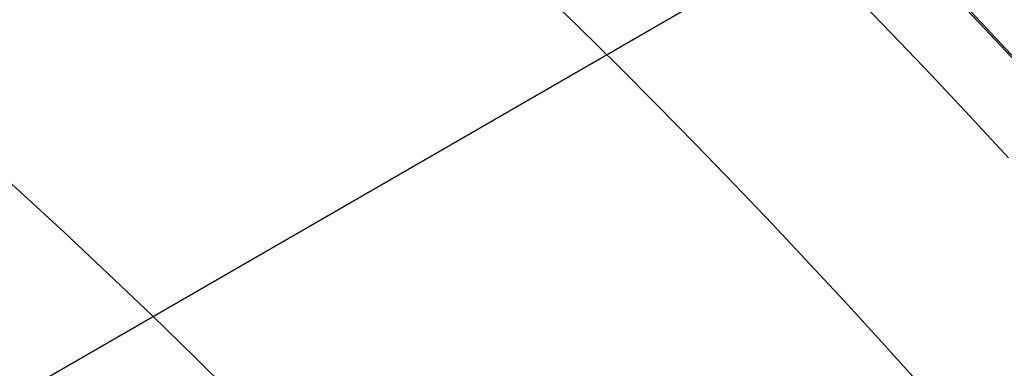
# Model space of a CAD drawing. Extents: x 19329 to 20306, y -2029 to -1182.
# Tile 32 of 66: x 19849.58 to 19855.85, y -1678.25 to -1676.03. Entities that reach past the tile are written whole.
import ezdxf

# ---------------------------------------------------------------- set-up
doc = ezdxf.new("R2010")
doc.units = 0
doc.layers.get('0').update_dxf_attribs({"linetype": 'CONTINUOUS'})
doc.layers.add('COLOR', color=7, linetype='CONTINUOUS')

msp = doc.modelspace()

# ---------------------------------------------------------------- linework, layer by layer
for p, q in [((19842.88018454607, -1682.276208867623, 261.0844421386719), (19858.48369139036, -1673.26751999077, 261.0844421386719)), ((19858.48369139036, -1673.267519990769, 258.0844421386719), (19848.95741194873, -1678.767519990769, 258.0844421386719))]:
    msp.add_line(p, q)
at = {"extrusion": (-0.2249510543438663, 2.749927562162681e-14, 0.974370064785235)}
msp.add_lwpolyline([(1676.304622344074, 19387.16094669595), (1675.790508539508, 19386.85335739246), (1675.278380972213, 19386.54101680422), (1674.768301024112, 19386.22394352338), (1674.260329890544, 19385.90215723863), (1673.754528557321, 19385.5756787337), (1673.250957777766, 19385.24452988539), (1672.749678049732, 19384.90873366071), (1672.25074959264, 19384.56831411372), (1671.754232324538, 19384.22329638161), (1671.26018583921, 19383.87370668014), (1670.768669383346, 19383.51957229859), (1670.279741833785, 19383.16092159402), (1669.793461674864, 19382.79778398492), (1669.309886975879, 19382.43018994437), (1668.829075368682, 19382.05817099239), (1668.351084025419, 19381.68175968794), (1667.875969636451, 19381.3009896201), (1667.403788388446, 19380.91589539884), (1666.934595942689, 19380.52651264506), (1666.468447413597, 19380.13287798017), (1666.005397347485, 19379.73502901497), (1665.545499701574, 19379.33300433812), (1665.088807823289, 19378.92684350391), (1664.635374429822, 19378.51658701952), (1664.185251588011, 19378.10227633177), (1663.738490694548, 19377.68395381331), (1663.295142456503, 19377.26166274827), (1662.855256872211, 19376.83544731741), (1662.41888321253, 19376.40535258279), (1661.986070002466, 19375.97142447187), (1661.556865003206, 19375.53370976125), (1661.131315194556, 19375.09225605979), (1660.709466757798, 19374.64711179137), (1660.291365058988, 19374.19832617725), (1659.877054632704, 19373.74594921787), (1659.46657916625, 19373.29003167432), (1659.059981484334, 19372.83062504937), (1658.657303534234, 19372.36778156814), (1658.258586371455, 19371.90155415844), (1657.863870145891, 19371.43199643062), (1657.473194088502, 19370.95916265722), (1657.086596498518, 19370.48310775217), (1656.70411473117, 19370.00388724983), (1656.325785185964, 19369.52155728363), (1655.951643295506, 19369.03617456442), (1655.581723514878, 19368.54779635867), (1655.216059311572, 19368.05648046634), (1654.854683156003, 19367.56228519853), (1654.497626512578, 19367.06526935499), (1654.144919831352, 19366.56549220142), (1653.796592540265, 19366.06301344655), (1653.452673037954, 19365.55789321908), (1653.11318868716, 19365.05019204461), (1652.778165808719, 19364.53997082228), (1652.447629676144, 19364.02729080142), (1652.121604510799, 19363.51221355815), (1651.80011347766, 19362.99480097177), (1651.483178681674, 19362.47511520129), (1651.170821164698, 19361.95321866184), (1650.863060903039, 19361.42917400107), (1650.559916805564, 19360.9030440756), (1650.261406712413, 19360.37489192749), (1649.967547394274, 19359.84478076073), (1649.678354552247, 19359.31277391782), (1649.393842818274, 19358.77893485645), (1649.114025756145, 19358.24332712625), (1648.838915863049, 19357.70601434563), (1648.568524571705, 19357.16706017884), (1648.30286225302, 19356.62652831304), (1648.041938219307, 19356.0844824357), (1647.785760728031, 19355.54098621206), (1647.534336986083, 19354.99610326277), (1647.287673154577, 19354.44989714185), (1647.045774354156, 19353.90243131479), (1646.808644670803, 19353.35376913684), (1646.576287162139, 19352.80397383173), (1646.348703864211, 19352.25310847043), (1646.125895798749, 19351.70123595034), (1645.907862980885, 19351.1484189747), (1645.694604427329, 19350.59472003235), (1645.486118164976, 19350.04020137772), (1645.282401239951, 19349.48492501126), (1645.083449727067, 19348.92895266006), (1644.889258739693, 19348.37234575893), (1644.699822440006, 19347.81516543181), (1644.515134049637, 19347.25747247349), (1644.335185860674, 19346.69932733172), (1644.159969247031, 19346.14079008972), (1643.989474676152, 19345.58192044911), (1643.82369172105, 19345.02277771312), (1643.66260907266, 19344.46342077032), (1643.5062145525, 19343.90390807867), (1643.354495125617, 19343.34429765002), (1643.207436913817, 19342.78464703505), (1643.065025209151, 19342.22501330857), (1642.92724448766, 19341.66545305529), (1642.794078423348, 19341.10602235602), (1642.665509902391, 19340.54677677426), (1642.541521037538, 19339.98777134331), (1642.422093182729, 19339.42906055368), (1642.30720694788, 19338.87069834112), (1642.196842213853, 19338.31273807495), (1642.090978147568, 19337.75523254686), (1641.989593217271, 19337.1982339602), (1641.892665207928, 19336.64179391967), (1641.800171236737, 19336.0859634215), (1641.71208776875, 19335.53079284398), (1641.628390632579, 19334.97633193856), (1641.549055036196, 19334.42262982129), (1641.474055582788, 19333.8697349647), (1641.403366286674, 19333.31769519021), (1641.336960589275, 19332.76655766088), (1641.274811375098, 19332.21636887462), (1641.21689098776, 19331.66717465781), (1641.16317124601, 19331.11902015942), (1641.113623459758, 19330.57194984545), (1641.068218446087, 19330.02600749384), (1641.026926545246, 19329.4812361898), (1640.989717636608, 19328.93767832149), (1640.956561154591, 19328.39537557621), (1640.927426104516, 19327.85436893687), (1640.902281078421, 19327.31469867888), (1640.881094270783, 19326.77640436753), (1640.863833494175, 19326.23952485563), (1640.850466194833, 19325.70409828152), (1640.840959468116, 19325.17016206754), (1640.835280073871, 19324.63775291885), (1640.833394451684, 19324.10690682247), (1640.83514611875, 19323.59526354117), (1640.84042129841, 19323.08216689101), (1640.849250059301, 19322.56764906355), (1640.861662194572, 19322.0517428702), (1640.877687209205, 19321.53448174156), (1640.897354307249, 19321.01589972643), (1640.920692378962, 19320.49603149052), (1640.94772998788, 19319.97491231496), (1640.978495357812, 19319.45257809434), (1641.013016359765, 19318.92906533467), (1641.051320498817, 19318.40441115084), (1641.093434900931, 19317.87865326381), (1641.139386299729, 19317.35182999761), (1641.18920102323, 19316.82398027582), (1641.242904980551, 19316.29514361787), (1641.300523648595, 19315.76536013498), (1641.362082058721, 19315.23467052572), (1641.427604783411, 19314.70311607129), (1641.497115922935, 19314.17073863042), (1641.570639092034, 19313.63758063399), (1641.64819740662, 19313.10368507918), (1641.729813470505, 19312.56909552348), (1641.815509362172, 19312.03385607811), (1641.905306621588, 19311.49801140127), (1641.999226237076, 19310.96160669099), (1642.097288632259, 19310.42468767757), (1642.199513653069, 19309.88730061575), (1642.305920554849, 19309.34949227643), (1642.416527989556, 19308.81130993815), (1642.531353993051, 19308.27280137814), (1642.650415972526, 19307.73401486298), (1642.773730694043, 19307.19499913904), (1642.901314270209, 19306.65580342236), (1643.033182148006, 19306.11647738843), (1643.169349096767, 19305.57707116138), (1643.309829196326, 19305.03763530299), (1643.45463582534, 19304.49822080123), (1643.603781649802, 19303.95887905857), (1643.757278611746, 19303.41966187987), (1643.915137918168, 19302.88062145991), (1644.077370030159, 19302.34181037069), (1644.243984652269, 19301.80328154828), (1644.414990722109, 19301.26508827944), (1644.590396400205, 19300.72728418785), (1644.770209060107, 19300.18992322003), (1644.954435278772, 19299.65305963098), (1645.143080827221, 19299.11674796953), (1645.336150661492, 19298.58104306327), (1645.533648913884, 19298.04600000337), (1645.73557888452, 19297.51167412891), (1645.941943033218, 19296.97812101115), (1646.152742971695, 19296.44539643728), (1646.367979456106, 19295.91355639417), (1646.587652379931, 19295.38265705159), (1646.811760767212, 19294.85275474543), (1647.040302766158, 19294.32390596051), (1647.273275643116, 19293.79616731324), (1647.510675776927, 19293.26959553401), (1647.752498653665, 19292.74424744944), (1647.998738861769, 19292.22017996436), (1648.249390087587, 19291.69745004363), (1648.504445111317, 19291.17611469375), (1648.763895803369, 19290.65623094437), (1649.02773312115, 19290.13785582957), (1649.29594710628, 19289.62104636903), (1649.568526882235, 19289.10585954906), (1649.845460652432, 19288.59235230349), (1650.126735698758, 19288.08058149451), (1650.412338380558, 19287.57060389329), (1650.702254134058, 19287.06247616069), (1650.996467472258, 19286.55625482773), (1651.294961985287, 19286.0519962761), (1651.597720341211, 19285.5497567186), (1651.904724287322, 19285.04959217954), (1652.21595465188, 19284.55155847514), (1652.531391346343, 19284.05571119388), (1652.851013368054, 19283.56210567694), (1653.17479880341, 19283.07079699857), (1653.502724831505, 19282.58183994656), (1653.834767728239, 19282.09528900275), (1654.170902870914, 19281.61119832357), (1654.511104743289, 19281.12962172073), (1654.855346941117, 19280.65061264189), (1655.203602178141, 19280.17422415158), (1655.555842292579, 19279.7005089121), (1655.912038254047, 19279.22951916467), (1656.272160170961, 19278.76130671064), (1656.636177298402, 19278.29592289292), (1657.00405804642, 19277.83341857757), (1657.375769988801, 19277.37384413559), (1657.751279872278, 19276.91724942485), (1658.130553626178, 19276.46368377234), (1658.513556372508, 19276.01319595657), (1658.90025243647, 19275.56583419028), (1659.290605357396, 19275.1216461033), (1659.6845779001, 19274.6806787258), (1660.082132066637, 19274.24297847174), (1660.483229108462, 19273.80859112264), (1660.887829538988, 19273.3775618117), (1661.295893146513, 19272.9499350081), (1661.707379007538, 19272.5257545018), (1662.122245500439, 19272.10506338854), (1662.540450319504, 19271.6879040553), (1662.961950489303, 19271.27431816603), (1663.386702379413, 19270.86434664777), (1663.814661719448, 19270.45802967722), (1664.245783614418, 19270.05540666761), (1664.680022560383, 19269.65651625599), (1665.117332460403, 19269.26139629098), (1665.557666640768, 19268.87008382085), (1666.00097786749, 19268.4826150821), (1666.44721836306, 19268.0990254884), (1666.896339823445, 19267.71934962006), (1667.348293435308, 19267.34362121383), (1667.803029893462, 19266.97187315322), (1668.260499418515, 19266.60413745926), (1668.720651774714, 19266.24044528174), (1669.183436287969, 19265.88082689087), (1669.648801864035, 19265.52531166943), (1670.116697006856, 19265.1739281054), (1670.587069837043, 19264.8267037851), (1671.059868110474, 19264.48366538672), (1671.53503923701, 19264.14483867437), (1672.01253029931, 19263.81024849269), (1672.492288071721, 19263.47991876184), (1672.974259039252, 19263.15387247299), (1673.458389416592, 19262.83213168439), (1673.944625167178, 19262.5147175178)], dxfattribs=at)
for points in [[(19856.02281593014, -1679.158721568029), (19855.79319497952, -1678.891930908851), (19855.56163965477, -1678.626859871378), (19855.32816527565, -1678.363516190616), (19855.09278716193, -1678.101907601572), (19854.85552063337, -1677.842041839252), (19854.61638100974, -1677.583926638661), (19854.3753836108, -1677.327569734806), (19854.13254375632, -1677.072978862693), (19853.88787676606, -1676.820161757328), (19853.64139795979, -1676.569126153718), (19853.39312265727, -1676.319879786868), (19853.14306617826, -1676.072430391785), (19852.89124384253, -1675.826785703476)], [(19855.87906205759, -1676.905099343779), (19855.63331957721, -1676.63985735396), (19855.38566802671, -1676.376422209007), (19855.13612314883, -1676.114801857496), (19854.88470068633, -1675.855004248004)]]:
    msp.add_lwpolyline(points)
at = {"extrusion": (0.1124755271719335, 0.194813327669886, 0.9743700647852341)}
msp.add_lwpolyline([(-18054.37167406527, -8257.823916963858), (-18054.88222366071, -8257.51494856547), (-18055.39076947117, -8257.201283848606), (-18055.89725107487, -8256.882941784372), (-18056.4016082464, -8256.559942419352), (-18056.90378097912, -8256.232306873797), (-18057.40370950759, -8255.900057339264), (-18057.90133433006, -8255.563217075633), (-18058.39659623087, -8255.221810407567), (-18058.88943630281, -8254.87586272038), (-18059.37979596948, -8254.525400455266), (-18059.86761700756, -8254.170451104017), (-18060.35284156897, -8253.811043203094), (-18060.83541220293, -8253.447206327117), (-18061.31527187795, -8253.07897108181), (-18061.79236400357, -8252.706369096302), (-18062.26663245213, -8252.3294330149), (-18062.73802158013, -8251.948196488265), (-18063.2064762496, -8251.562694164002), (-18063.67194184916, -8251.172961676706), (-18064.13436431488, -8250.779035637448), (-18064.59369015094, -8250.380953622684), (-18065.04986644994, -8249.978754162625), (-18065.50284091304, -8249.572476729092), (-18065.95256186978, -8249.16216172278), (-18066.39897829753, -8248.747850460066), (-18066.84203984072, -8248.32958515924), (-18067.28169682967, -8247.90740892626), (-18067.71790029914, -8247.481365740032), (-18068.1506020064, -8247.051500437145), (-18068.57975444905, -8246.617858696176), (-18069.00531088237, -8246.180487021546), (-18069.42722533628, -8245.73943272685), (-18069.84545263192, -8245.294743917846), (-18070.25994839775, -8244.846469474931), (-18070.67066908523, -8244.394659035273), (-18071.07757198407, -8243.939362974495), (-18071.48061523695, -8243.480632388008), (-18071.87975785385, -8243.018519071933), (-18072.27495972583, -8242.55307550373), (-18072.66618163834, -8242.084354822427), (-18073.05338528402, -8241.61241080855), (-18073.436533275, -8241.137297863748), (-18073.81558915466, -8240.659070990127), (-18074.19051740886, -8240.177785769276), (-18074.56128347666, -8239.693498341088), (-18074.9278537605, -8239.206265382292), (-18075.29019563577, -8238.716144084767), (-18075.64827745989, -8238.223192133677), (-18076.00206858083, -8237.727467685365), (-18076.35153934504, -8237.229029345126), (-18076.69666110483, -8236.727936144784), (-18077.03740622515, -8236.224247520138), (-18077.37374808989, -8235.718023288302), (-18077.70566110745, -8235.209323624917), (-18078.03312071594, -8234.698209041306), (-18078.35610338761, -8234.184740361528), (-18078.67458663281, -8233.668978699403), (-18078.98854900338, -8233.150985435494), (-18079.29797009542, -8232.630822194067), (-18079.60283055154, -8232.108550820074), (-18079.90311206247, -8231.584233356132), (-18080.19879736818, -8231.057932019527), (-18080.48987025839, -8230.529709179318), (-18080.77631557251, -8229.999627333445), (-18081.05811919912, -8229.467749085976), (-18081.33526807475, -8228.934137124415), (-18081.60775018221, -8228.398854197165), (-18081.87555454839, -8227.861963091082), (-18082.1386712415, -8227.323526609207), (-18082.39709136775, -8226.783607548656), (-18082.65080706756, -8226.242268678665), (-18082.89981151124, -8225.699572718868), (-18083.14409889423, -8225.15558231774), (-18083.38366443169, -8224.61036003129), (-18083.61850435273, -8224.063968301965), (-18083.8486158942, -8223.51646943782), (-18084.07399729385, -8222.967925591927), (-18084.29464778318, -8222.418398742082), (-18084.51056757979, -8221.867950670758), (-18084.7217578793, -8221.316642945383), (-18084.92822084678, -8220.764536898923), (-18085.1299596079, -8220.211693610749), (-18085.32697823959, -8219.658173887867), (-18085.51928176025, -8219.104038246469), (-18085.70687611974, -8218.549346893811), (-18085.88976818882, -8217.994159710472), (-18086.06796574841, -8217.438536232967), (-18086.24147747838, -8216.882535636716), (-18086.41031294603, -8216.326216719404), (-18086.57448259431, -8215.769637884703), (-18086.73399772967, -8215.212857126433), (-18086.88887050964, -8214.655932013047), (-18087.03911393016, -8214.098919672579), (-18087.1847418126, -8213.541876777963), (-18087.32576879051, -8212.984859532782), (-18087.46221029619, -8212.427923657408), (-18087.59408254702, -8211.871124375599), (-18087.72140253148, -8211.314516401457), (-18087.84418799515, -8210.758153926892), (-18087.96245742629, -8210.202090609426), (-18088.07623004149, -8209.646379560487), (-18088.18552577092, -8209.091073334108), (-18088.29036524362, -8208.536223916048), (-18088.39076977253, -8207.981882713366), (-18088.48676133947, -8207.428100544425), (-18088.57836257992, -8206.874927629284), (-18088.66559676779, -8206.322413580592), (-18088.74848780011, -8205.77060739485), (-18088.82706018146, -8205.21955744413), (-18088.90133900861, -8204.669311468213), (-18088.97134995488, -8204.119916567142), (-18089.03711925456, -8203.571419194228), (-18089.09867368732, -8203.023865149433), (-18089.15604056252, -8202.477299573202), (-18089.20924770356, -8201.931766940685), (-18089.25832343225, -8201.387311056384), (-18089.30329655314, -8200.843975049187), (-18089.34419633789, -8200.301801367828), (-18089.38105250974, -8199.76083177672), (-18089.41389522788, -8199.221107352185), (-18089.44275507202, -8198.682668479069), (-18089.46766302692, -8198.14555484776), (-18089.48865046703, -8197.609805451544), (-18089.50574914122, -8197.075458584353), (-18089.51899115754, -8196.542551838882), (-18089.52840896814, -8196.011122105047), (-18089.53403535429, -8195.481205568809), (-18089.5359034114, -8194.952837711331), (-18089.53410419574, -8194.434296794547), (-18089.52868554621, -8193.914263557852), (-18089.51961616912, -8193.392771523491), (-18089.50686506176, -8192.869854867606), (-18089.49040152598, -8192.3455484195), (-18089.4701951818, -8191.819887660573), (-18089.4462159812, -8191.29290872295), (-18089.41843422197, -8190.764648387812), (-18089.38682056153, -8190.235144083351), (-18089.35134603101, -8189.704433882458), (-18089.31198204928, -8189.172556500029), (-18089.26870043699, -8188.63955128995), (-18089.22147343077, -8188.105458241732), (-18089.17027369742, -8187.570317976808), (-18089.11507434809, -8187.034171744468), (-18089.05584895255, -8186.497061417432), (-18088.99257155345, -8185.95902948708), (-18088.92521668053, -8185.4201190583), (-18088.85375936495, -8184.880373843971), (-18088.77817515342, -8184.339838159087), (-18088.69844012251, -8183.798556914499), (-18088.61453089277, -8183.256575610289), (-18088.52642464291, -8182.713940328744), (-18088.43409912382, -8182.170697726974), (-18088.33753267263, -8181.62689502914), (-18088.23670422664, -8181.082580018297), (-18088.13159333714, -8180.537801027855), (-18088.02218018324, -8179.992606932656), (-18087.90844558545, -8179.447047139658), (-18087.79037101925, -8178.901171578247), (-18087.66793862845, -8178.355030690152), (-18087.54113123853, -8177.808675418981), (-18087.40993236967, -8177.262157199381), (-18087.27432624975, -8176.715527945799), (-18087.1342978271, -8176.168840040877), (-18086.9898327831, -8175.622146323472), (-18086.84091754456, -8175.075500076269), (-18086.68753929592, -8174.528955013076), (-18086.52968599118, -8173.982565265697), (-18086.3673463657, -8173.436385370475), (-18086.20050994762, -8172.890470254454), (-18086.02916706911, -8172.344875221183), (-18085.85330887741, -8171.799655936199), (-18085.67292734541, -8171.254868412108), (-18085.48801528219, -8170.710568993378), (-18085.29856634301, -8170.166814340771), (-18085.10457503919, -8169.623661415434), (-18084.90603674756, -8169.081167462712), (-18084.70294771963, -8168.539389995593), (-18084.49530509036, -8167.998386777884), (-18084.28310688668, -8167.458215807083), (-18084.06635203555, -8166.918935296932), (-18083.84504037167, -8166.380603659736), (-18083.61917264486, -8165.843279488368), (-18083.38875052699, -8165.307021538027), (-18083.15377661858, -8164.771888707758), (-18082.91425445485, -8164.237940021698), (-18082.67018851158, -8163.705234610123), (-18082.42158421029, -8163.173831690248), (-18082.16844792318, -8162.643790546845), (-18081.91078697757, -8162.115170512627), (-18081.64860965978, -8161.588030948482), (-18081.38192521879, -8161.062431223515), (-18081.11074386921, -8160.538430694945), (-18080.83507679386, -8160.016088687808), (-18080.55493614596, -8159.495464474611), (-18080.27033505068, -8158.976617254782), (-18079.98128760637, -8158.459606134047), (-18079.68780888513, -8157.944490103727), (-18079.38991493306, -8157.431328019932), (-18079.08762276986, -8156.920178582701), (-18078.78095038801, -8156.41110031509), (-18078.46991675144, -8155.904151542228), (-18078.15454179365, -8155.399390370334), (-18077.83484641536, -8154.896874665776), (-18077.51085248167, -8154.39666203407), (-18077.1825828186, -8153.898809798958), (-18076.85006120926, -8153.403374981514), (-18076.51331238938, -8152.910414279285), (-18076.17236204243, -8152.419984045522), (-18075.82723679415, -8151.932140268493), (-18075.47796420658, -8151.446938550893), (-18075.12457277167, -8150.964434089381), (-18074.76709190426, -8150.484681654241), (-18074.40555193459, -8150.007735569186), (-18074.03998410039, -8149.533649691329), (-18073.67042053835, -8149.062477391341), (-18073.29689427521, -8148.594271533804), (-18072.91943921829, -8148.12908445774), (-18072.53809014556, -8147.666967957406), (-18072.15288269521, -8147.207973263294), (-18071.76385335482, -8146.752151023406), (-18071.37103944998, -8146.29955128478), (-18070.97447913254, -8145.850223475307), (-18070.57421136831, -8145.404216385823), (-18070.1702759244, -8144.961578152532), (-18069.76271335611, -8144.522356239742), (-18069.35156499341, -8144.086597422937), (-18068.93687292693, -8143.654347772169), (-18068.51867999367, -8143.225652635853), (-18068.09702976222, -8142.800556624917), (-18067.67196651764, -8142.379103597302), (-18067.24353524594, -8141.961336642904), (-18066.81178161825, -8141.547298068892), (-18066.37675197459, -8141.137029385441), (-18065.93849330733, -8140.730571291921), (-18065.49705324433, -8140.327963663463), (-18065.05248003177, -8139.929245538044), (-18064.60482251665, -8139.534455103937), (-18064.15413012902, -8139.143629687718), (-18063.70045286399, -8138.756805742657), (-18063.24384126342, -8138.374018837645), (-18062.78434639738, -8137.995303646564), (-18062.32201984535, -8137.620693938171), (-18061.85691367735, -8137.250222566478), (-18061.38908043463, -8136.883921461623), (-18060.91857311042, -8136.521821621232), (-18060.4454451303, -8136.163953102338), (-18059.96975033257, -8135.810345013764), (-18059.49154294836, -8135.461025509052), (-18059.01087758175, -8135.116021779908), (-18058.5278091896, -8134.77536005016), (-18058.04239306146, -8134.439065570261), (-18057.55468479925, -8134.107162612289), (-18057.06474029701, -8133.779674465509), (-18056.57261572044, -8133.456623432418), (-18056.07836748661, -8133.138030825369), (-18055.58205224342, -8132.823916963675)], dxfattribs=at)
at = {"extrusion": (0, 0, -1)}
for centre, radius, start, end in [((-19817.78530688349, -1711.7758502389, -89.37470231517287), 70.9424557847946, 329.9999999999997, 149.9999999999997), ((-19817.78530688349, -1711.7758502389, -46.50000292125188), 70.9424557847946, 329.9999999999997, 149.9999999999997), ((-19817.78530688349, -1711.7758502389, -259.6250029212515), 65.00000000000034, 330.0000000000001, 150.0000000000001), ((-19817.78530688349, -1711.7758502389, -259.6250029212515), 64, 329.9999999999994, 149.9999999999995), ((-19817.78530688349, -1711.7758502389, -88.12500292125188), 52.0912327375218, 329.9999999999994, 149.9999999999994), ((-19817.78530688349, -1711.7758502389, -62.12500292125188), 47.0345567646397, 330.0000000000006, 150.0000000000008), ((-19817.78530688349, -1711.7758502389, -199.6250029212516), 39.9999999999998, 330.0000000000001, 150.0000000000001), ((-19817.78530688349, -1711.7758502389, -89.37470231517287), 70.94245578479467, 149.9999999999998, 329.9999999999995), ((-19817.78530688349, -1711.7758502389, -46.50000292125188), 70.94245578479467, 149.9999999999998, 329.9999999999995)]:
    msp.add_arc(centre, radius, start, end, dxfattribs=at)
for centre, radius, start, end in [((19817.78530688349, -1711.7758502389, 89.37470231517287), 73.2424557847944, 30.00000000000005, 210.0000000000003), ((19817.78530688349, -1711.7758502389, 46.50000292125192), 71.74245578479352, 52.49999999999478, 187.5000000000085), ((19817.78530692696, -1711.775850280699, 88.63012703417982), 71.44457953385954, 30.00000004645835, 209.9999999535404), ((19817.78530688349, -1711.7758502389, 89.05580518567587), 71.21139006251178, 29.99999999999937, 209.9999999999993), ((19817.78530688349, -1711.7758502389, 67.93735261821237), 70.94245578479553, 29.99999999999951, 73.72660024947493), ((19817.78530688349, -1711.7758502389, 245.6831232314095), 65.00000000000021, 29.99999999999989, 209.9999999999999), ((19817.78530688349, -1711.7758502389, 245.6831232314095), 64.00000000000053, 29.99999999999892, 209.9999999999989), ((19817.78530688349, -1711.775850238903, 211.3914713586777), 58.01326896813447, 30.00000000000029, 209.9999999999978), ((19817.78530688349, -1711.775850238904, 212.0545527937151), 57.26209357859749, 30.00000000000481, 209.9999999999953), ((19817.78530688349, -1711.7758502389, 67.12500292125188), 53.5819397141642, 30.00000000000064, 210.0000000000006), ((19817.78530688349, -1711.7758502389, 65.62055118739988), 53.58193971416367, 29.99999999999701, 209.999999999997), ((19817.78530688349, -1711.7758502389, 67.12500292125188), 52.0912327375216, 30.00000000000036, 210.0000000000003), ((19817.78530688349, -1711.7758502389, 77.62500292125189), 52.09123273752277, 30.00000000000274, 210.0000000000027), ((19817.78530688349, -1711.7758502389, 105.1250029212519), 43.8181587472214, 29.99999999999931, 209.9999999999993), ((19817.78530688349, -1711.7758502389, 52.53957701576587), 42.50584972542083, 30.00000000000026, 210.0000000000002), ((19817.78530688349, -1711.7758502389, 200.6250029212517), 39.8744380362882, 29.99999999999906, 209.999999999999), ((19817.78530688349, -1711.7758502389, 89.37470231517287), 73.2424557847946, 210.0000000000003, 30.00000000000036), ((19817.78530686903, -1711.775850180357, 88.63012703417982), 71.44457953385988, 210.0000000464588, 29.9999999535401), ((19817.78530688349, -1711.775850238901, 89.05580518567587), 71.21139006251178, 209.999999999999, 29.99999999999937)]:
    msp.add_arc(centre, radius, start, end)
at = {"extrusion": (0.2249510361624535, -1.183878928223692e-08, -0.9743700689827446)}
msp.add_arc((-1711.774810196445, 19325.05860159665, 4393.387816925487), 56.00000550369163, 27.61352608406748, 57.60763157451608, dxfattribs=at)
at = {"extrusion": (-0.2249511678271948, -6.972049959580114e-08, 0.9743700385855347)}
msp.add_arc((1711.781992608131, 19325.05740778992, -4394.335846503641), 56.00000007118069, 122.3923481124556, 152.3864611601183, dxfattribs=at)
at = {"layer": 'COLOR', "extrusion": (0, 0, -1)}
for centre, radius, start, end in [((-19817.78531401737, -1711.775867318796, 10.54089386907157), 152.392098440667, 333.3815781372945, 153.3815781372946), ((-19817.78531401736, -1711.775867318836, -22.44590218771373), 75.00000000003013, 63.38157813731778, 153.3815781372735), ((-19817.78531401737, -1711.775867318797, -43.50000292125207), 74.99999999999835, 63.38157813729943, 243.3815781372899), ((-19817.78531401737, -1711.775867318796, -18.68835025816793), 83.81579491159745, 333.3815781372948, 153.3815781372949), ((-19817.78531401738, -1711.7758673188, -43.50000292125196), 73.00000000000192, 63.38157813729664, 243.3815781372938), ((-19817.78531401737, -1711.775867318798, -33.3991820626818), 72.99999999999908, 63.38157813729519, 243.3815781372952), ((-19817.78531401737, -1711.775867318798, -32.97295255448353), 74.99999999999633, 63.38157813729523, 243.3815781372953), ((-19817.78531401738, -1711.775867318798, -43.50000292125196), 73.00000000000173, 63.38157813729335, 243.3815781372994), ((-19817.78531401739, -1711.775867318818, -26.2000005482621), 61.09154780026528, 333.3815781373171, 153.3815781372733), ((-19817.78531401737, -1711.775867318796, 10.54089386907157), 152.3920984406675, 153.3815781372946, 333.3815781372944), ((-19817.79341637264, -1711.771824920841, -28.2000005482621), 59.50000000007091, 333.3815781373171, 153.3815781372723), ((-19817.79341637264, -1711.771824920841, -26.2000005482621), 59.50000000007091, 333.3815781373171, 153.3815781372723), ((-19817.79341637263, -1711.771824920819, -27.2000005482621), 59.50000000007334, 333.3815781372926, 153.3815781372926), ((-19817.78531401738, -1711.775867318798, -43.50000292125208), 74.99999999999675, 243.3815781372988, 63.38157813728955), ((-19817.78531401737, -1711.775867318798, -32.97295255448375), 75.00000000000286, 243.3815781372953, 63.38157813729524), ((-19817.78531401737, -1711.775867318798, -33.39918206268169), 73.00000000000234, 243.3815781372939, 63.38157813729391), ((-19817.78531401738, -1711.775867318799, -43.50000292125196), 72.99999999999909, 243.3815781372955, 63.38157813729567), ((-19817.78531401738, -1711.775867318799, -43.50000292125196), 72.99999999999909, 243.3815781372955, 63.38157813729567), ((-19817.78531401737, -1711.775867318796, -18.68835025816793), 83.81579491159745, 153.3815781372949, 333.3815781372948)]:
    msp.add_arc(centre, radius, start, end, dxfattribs=at)
at = {"layer": 'COLOR'}
for centre, radius, start, end in [((19817.78531401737, -1711.775867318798, -35.79999945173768), 153, 26.61842186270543, 206.618421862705), ((19817.78531401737, -1711.775867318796, -11.46081713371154), 152.9999999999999, 26.61842186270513, 206.6184218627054), ((19817.78531401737, -1711.775867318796, -23.63040829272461), 153.0000000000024, 26.61842186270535, 206.6184218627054), ((19817.78531401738, -1711.775867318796, -10.90949982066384), 152.8342956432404, 26.61842186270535, 206.6184218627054), ((19817.78531401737, -1711.775867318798, -35.79999945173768), 150, 26.61842186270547, 206.618421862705), ((19817.78531401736, -1711.775867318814, 23.2983612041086), 73.00000000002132, 28.21016307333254, 70.02156144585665), ((19817.78531401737, -1711.775867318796, -11.46081713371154), 153, 206.6184218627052, 26.6184218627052), ((19817.78531401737, -1711.775867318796, -35.79999945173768), 153, 206.6184218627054, 26.61842186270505), ((19817.78531401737, -1711.775867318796, -23.63040829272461), 152.9999999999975, 206.6184218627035, 26.61842186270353), ((19817.78531401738, -1711.775867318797, -10.90949982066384), 152.8342956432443, 206.6184218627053, 26.61842186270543), ((19817.78531401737, -1711.775867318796, -35.79999945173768), 150, 206.6184218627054, 26.61842186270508), ((19817.78531401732, -1711.775867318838, 30.30000054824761), 61.50000000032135, 28.45218492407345, 69.7787607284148), ((19817.78531401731, -1711.775867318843, 28.20000054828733), 61.50000000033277, 28.45218492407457, 69.77876072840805), ((19817.78531401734, -1711.775867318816, 29.2500005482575), 61.50000000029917, 28.45218492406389, 69.77876072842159), ((19817.78531401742, -1711.775867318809, 22.44590218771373), 74.99999999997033, 296.6184218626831, 26.61842186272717)]:
    msp.add_arc(centre, radius, start, end, dxfattribs=at)

doc.saveas('drawing.dxf')
